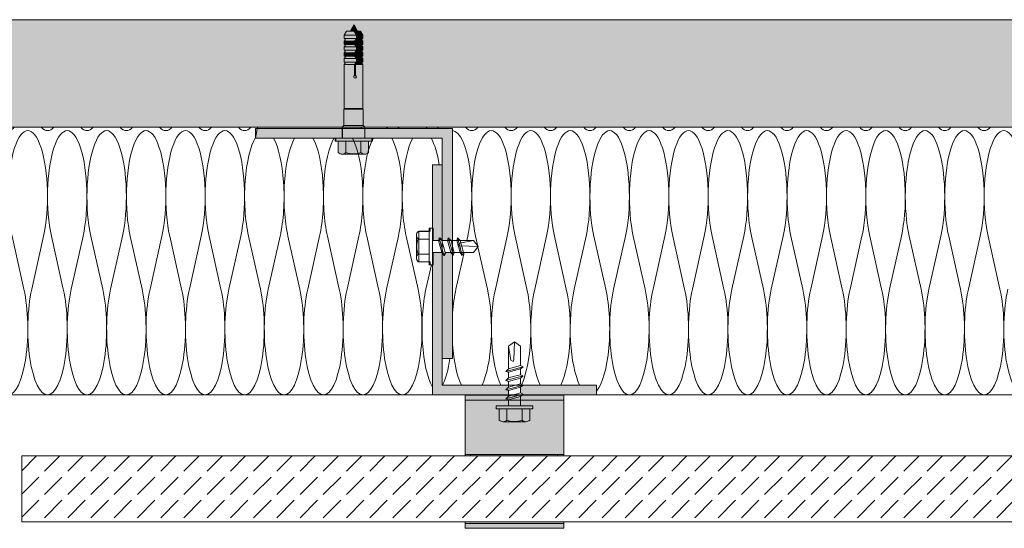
# Model space of a CAD drawing. Extents: x -106507 to -42801, y 48734 to 74234.
# Tile 25 of 69: x -70645 to -67647, y 68486 to 70034. Entities that reach past the tile are written whole.
import ezdxf

# ---------------------------------------------------------------- set-up
doc = ezdxf.new("R2010")
doc.units = 0
doc.header["$MEASUREMENT"] = 0
for name, color, linetype, lineweight, true_color in [('2D - Ogólne_Pen_No__2', 7, 'Continuous', 15, 0x7f7f7f), ('2D Drafting - General_Pen_No__102', 7, 'Continuous', 13, 0xcccccc), ('2D Drafting - General_Pen_No__141', 7, 'Continuous', 0, 0xe8e8e8), ('2D Drafting - General_Pen_No__2', 7, 'Continuous', 15, 0x7f7f7f), ('2D Drafting - General_Pen_No__61', 7, 'Continuous', 20, 0x6a6a6a), ('2D Drafting - General_Pen_No__81', 7, 'Continuous', 20, 0x6a6a6a)]:
    doc.layers.add(name, color=color, linetype=linetype, lineweight=lineweight, true_color=true_color)
doc.layers.add('2D Drafting - General_Pen_No__1', color=7, linetype='Continuous', lineweight=13)
doc.layers.add('2D Drafting - General_Pen_No__121', color=255, linetype='Continuous', lineweight=0)

# ---------------------------------------------------------------- blocks, each defined once
blk = doc.blocks.new('Fill_24')
at = {"layer": '2D Drafting - General_Pen_No__1', "linetype": 'Continuous'}
for p, q in [((-69115.2, 68891.5), (-69114.2, 68892.3)), ((-68988.5, 68891.5), (-69115.2, 68891.5)), ((-69114.2, 68892.3), (-68988.5, 68892.3)), ((-68988.5, 68892.3), (-68988.5, 68891.5))]:
    blk.add_line(p, q, dxfattribs=at)
blk = doc.blocks.new('*X54')
at = {"layer": '2D Drafting - General_Pen_No__61', "linetype": 'Continuous'}
for p, q in [((-71892.1, 69374.7), (-71893.3, 69369.3)), ((-71868.1, 69374.7), (-71832.1, 69213.9)), ((-71772.1, 69374.7), (-71808.1, 69213.9)), ((-71748.1, 69374.7), (-71712.1, 69213.9)), ((-71652.1, 69374.7), (-71688.1, 69213.9)), ((-71628.1, 69374.7), (-71592.1, 69213.9)), ((-71532.1, 69374.7), (-71568.1, 69213.9)), ((-71508.1, 69374.7), (-71472.1, 69213.9)), ((-71412.1, 69374.7), (-71448.1, 69213.9)), ((-71388.1, 69374.7), (-71352.1, 69213.9)), ((-71292.1, 69374.7), (-71328.1, 69213.9)), ((-71268.1, 69374.7), (-71232.1, 69213.9)), ((-71172.1, 69374.7), (-71208.1, 69213.9)), ((-71148.1, 69374.7), (-71112.1, 69213.9)), ((-71052.1, 69374.7), (-71088.1, 69213.9)), ((-71028.1, 69374.7), (-70992.1, 69213.9)), ((-70932.1, 69374.7), (-70968.1, 69213.9)), ((-70908.1, 69374.7), (-70872.1, 69213.9)), ((-70812.1, 69374.7), (-70848.1, 69213.9)), ((-70788.1, 69374.7), (-70752.1, 69213.9)), ((-70692.1, 69374.7), (-70728.1, 69213.9)), ((-70668.1, 69374.7), (-70632.1, 69213.9)), ((-70572.1, 69374.7), (-70608.1, 69213.9)), ((-70548.1, 69374.7), (-70512.1, 69213.9)), ((-70452.1, 69374.7), (-70488.1, 69213.9)), ((-70428.1, 69374.7), (-70392.1, 69213.9)), ((-70332.1, 69374.7), (-70368.1, 69213.9)), ((-70308.1, 69374.7), (-70272.1, 69213.9)), ((-70212.1, 69374.7), (-70248.1, 69213.9)), ((-70188.1, 69374.7), (-70152.1, 69213.9)), ((-70092.1, 69374.7), (-70128.1, 69213.9)), ((-70068.1, 69374.7), (-70032.1, 69213.9)), ((-69972.1, 69374.7), (-70008.1, 69213.9)), ((-69948.1, 69374.7), (-69912.1, 69213.9)), ((-69852.1, 69374.7), (-69888.1, 69213.9)), ((-69828.1, 69374.7), (-69792.1, 69213.9)), ((-69732.1, 69374.7), (-69768.1, 69213.9)), ((-69708.1, 69374.7), (-69672.1, 69213.9)), ((-69612.1, 69374.7), (-69648.1, 69213.9)), ((-69588.1, 69374.7), (-69552.1, 69213.9)), ((-69492.1, 69374.7), (-69528.1, 69213.9)), ((-69468.1, 69374.7), (-69432.1, 69213.9)), ((-71909.4, 69297.4), (-71928.1, 69213.9)), ((-69391.6, 69287.7), (-69408.1, 69213.9))]:
    blk.add_line(p, q, dxfattribs=at)
for centre, start_param, end_param in [((-71340.1, 69495.3), 4.068888, 8.497483), ((-71400.1, 69897.3), 3.090115, 3.141593), ((-71400.1, 69897.3), 3.141593, 3.462663), ((-71280.1, 69897.3), 2.820522, 3.141593), ((-71220.1, 69495.3), 4.068888, 8.497483), ((-71280.1, 69897.3), 3.141593, 3.462663), ((-71160.1, 69897.3), 2.820522, 3.141593), ((-71100.1, 69495.3), 4.068888, 8.497483), ((-71160.1, 69897.3), 3.141593, 3.462663), ((-71040.1, 69897.3), 2.820522, 3.141593), ((-70980.1, 69495.3), 4.068888, 8.497483), ((-71040.1, 69897.3), 3.141593, 3.462663), ((-70920.1, 69897.3), 2.820522, 3.141593), ((-70860.1, 69495.3), 4.068888, 8.497483), ((-70920.1, 69897.3), 3.141593, 3.462663), ((-70800.1, 69897.3), 2.820522, 3.141593), ((-70740.1, 69495.3), 4.068888, 8.497483), ((-70800.1, 69897.3), 3.141593, 3.462663), ((-70680.1, 69897.3), 2.820522, 3.141593), ((-70620.1, 69495.3), 4.068888, 8.497483), ((-70680.1, 69897.3), 3.141593, 3.462663), ((-70560.1, 69897.3), 2.820522, 3.141593), ((-70500.1, 69495.3), 4.068888, 8.497483), ((-70560.1, 69897.3), 3.141593, 3.462663), ((-70440.1, 69897.3), 2.820522, 3.141593), ((-70380.1, 69495.3), 4.068888, 8.497483), ((-70440.1, 69897.3), 3.141593, 3.462663), ((-70320.1, 69897.3), 2.820522, 3.141593), ((-70260.1, 69495.3), 4.068888, 8.497483), ((-70320.1, 69897.3), 3.141593, 3.462663), ((-70200.1, 69897.3), 2.820522, 3.141593), ((-70140.1, 69495.3), 4.068888, 8.497483), ((-70200.1, 69897.3), 3.141593, 3.462663), ((-70080.1, 69897.3), 2.820522, 3.141593), ((-70020.1, 69495.3), 4.068888, 8.497483), ((-70080.1, 69897.3), 3.141593, 3.462663), ((-69960.1, 69897.3), 2.820522, 3.141593), ((-69960.1, 69897.3), 3.141593, 3.462663), ((-71940.1, 69495.3), 0.485657, 0.554284), ((-71940.1, 69495.3), 4.068888, 5.797528), ((-71820.1, 69495.3), 0.485657, 2.214297), ((-71820.1, 69495.3), 4.068888, 5.797528), ((-71700.1, 69495.3), 0.485657, 2.214297), ((-71700.1, 69495.3), 4.068888, 5.797528), ((-71580.1, 69495.3), 0.485657, 2.214297), ((-71580.1, 69495.3), 4.068888, 5.797528), ((-71460.1, 69495.3), 0.485657, 2.214297), ((-71460.1, 69495.3), 4.068888, 5.797528), ((-69900.1, 69495.3), 0.455257, 2.214297), ((-69900.1, 69495.3), 4.068888, 5.797528), ((-69780.1, 69495.3), 0.485657, 2.214297), ((-69780.1, 69495.3), 4.068888, 5.797528), ((-69660.1, 69495.3), 0.485657, 2.214297), ((-69660.1, 69495.3), 4.068888, 5.797528), ((-69540.1, 69495.3), 0.485657, 2.214297), ((-69540.1, 69495.3), 4.068888, 5.797528), ((-69420.1, 69495.3), 0.485657, 2.214297), ((-69420.1, 69495.3), 5.215995, 5.797528), ((-71880.1, 69093.3), 0.927295, 3.141593), ((-71880.1, 69093.3), 3.141593, 5.35589), ((-71760.1, 69093.3), 0.927295, 3.141593), ((-71760.1, 69093.3), 3.141593, 5.35589), ((-71640.1, 69093.3), 0.927295, 3.141593), ((-71640.1, 69093.3), 3.141593, 5.35589), ((-71520.1, 69093.3), 0.927295, 3.141593), ((-71520.1, 69093.3), 3.141593, 5.35589), ((-71400.1, 69093.3), 0.927295, 3.141593), ((-71400.1, 69093.3), 3.141593, 5.35589), ((-71280.1, 69093.3), 0.927295, 3.141593), ((-71280.1, 69093.3), 3.141593, 5.35589), ((-71160.1, 69093.3), 0.927295, 3.141593), ((-71160.1, 69093.3), 3.141593, 5.35589), ((-71040.1, 69093.3), 0.927295, 3.141593), ((-71040.1, 69093.3), 3.141593, 5.35589), ((-70920.1, 69093.3), 0.927295, 3.141593), ((-70920.1, 69093.3), 3.141593, 5.35589), ((-70800.1, 69093.3), 0.927295, 3.141593), ((-70800.1, 69093.3), 3.141593, 5.35589), ((-70680.1, 69093.3), 0.927295, 3.141593), ((-70680.1, 69093.3), 3.141593, 5.35589), ((-70560.1, 69093.3), 0.927295, 3.141593), ((-70560.1, 69093.3), 3.141593, 5.35589), ((-70440.1, 69093.3), 0.927295, 3.141593), ((-70440.1, 69093.3), 3.141593, 5.35589), ((-70320.1, 69093.3), 0.927295, 3.141593), ((-70320.1, 69093.3), 3.141593, 5.35589), ((-70200.1, 69093.3), 0.927295, 3.141593), ((-70200.1, 69093.3), 3.141593, 5.35589), ((-70080.1, 69093.3), 0.927295, 3.141593), ((-70080.1, 69093.3), 3.141593, 5.35589), ((-69960.1, 69093.3), 0.927295, 3.141593), ((-69960.1, 69093.3), 3.141593, 5.35589), ((-69840.1, 69093.3), 0.927295, 3.141593), ((-69840.1, 69093.3), 3.141593, 5.35589), ((-69720.1, 69093.3), 0.927295, 3.141593), ((-69720.1, 69093.3), 3.141593, 5.35589), ((-69600.1, 69093.3), 0.927295, 3.141593), ((-69600.1, 69093.3), 3.141593, 5.35589), ((-69480.1, 69093.3), 0.927295, 3.141593), ((-69480.1, 69093.3), 3.141593, 5.35589), ((-69360.1, 69093.3), 0.927295, 2.648145), ((-72000.1, 69093.3), 4.482385, 4.942393)]:
    blk.add_ellipse(centre, major_axis=(0, 201), ratio=0.298507, start_param=start_param, end_param=end_param, dxfattribs=at)
blk = doc.blocks.new('Fill_27')
at = {"layer": '2D Drafting - General_Pen_No__2', "linetype": 'Continuous'}
for p, q in [((-70669.1, 69706.6), (-71409.6, 69706.6)), ((-71409.6, 69706.6), (-71409, 69703.1)), ((-71409, 69703.1), (-71403.2, 69703.1)), ((-71403.2, 69703.1), (-71403.2, 69673.1)), ((-69920.6, 69706.6), (-70670.1, 69706.6)), ((-70670.1, 69706.6), (-70669.1, 69706.6)), ((-69927, 69673.1), (-69920.6, 69706.6)), ((-71971.7, 69673.1), (-71971.7, 69592.3)), ((-71839.8, 69673.1), (-71971.7, 69673.1)), ((-71720.8, 69673.1), (-71839.8, 69673.1)), ((-71685.6, 69673.1), (-71720.8, 69673.1)), ((-71575.3, 69673.1), (-71685.6, 69673.1)), ((-71403.2, 69673.1), (-71575.3, 69673.1)), ((-69732.3, 69673.1), (-69927, 69673.1)), ((-69683, 69673.1), (-69732.3, 69673.1)), ((-69571.1, 69673.1), (-69683, 69673.1)), ((-69505.1, 69673.1), (-69571.1, 69673.1)), ((-69358.5, 69673.1), (-69505.1, 69673.1)), ((-69358.5, 69592.3), (-69358.5, 69673.1)), ((-71971.7, 69592.3), (-71941.7, 69592.3)), ((-71941.7, 69592.3), (-71941.7, 69399.6)), ((-69388.5, 69399.6), (-69388.5, 69592.3)), ((-69388.5, 69592.3), (-69358.5, 69592.3)), ((-71941.7, 69399.6), (-71932.4, 69399.6)), ((-71932.4, 69399.6), (-71932.4, 69389.9)), ((-69395.7, 69389.9), (-69395.7, 69399.6)), ((-69395.7, 69399.6), (-69388.5, 69399.6)), ((-71932.4, 69389.9), (-71898.2, 69389.9)), ((-71893.3, 69378.2), (-71893.3, 69309.1)), ((-69429.9, 69297.4), (-69429.9, 69389.9)), ((-69429.9, 69389.9), (-69395.7, 69389.9)), ((-71932.4, 69287.7), (-71941.7, 69287.7)), ((-71941.7, 69287.7), (-71941.7, 68892.3)), ((-71898.2, 69297.4), (-71932.4, 69297.4)), ((-71932.4, 69297.4), (-71932.4, 69287.7)), ((-69395.7, 69297.4), (-69429.9, 69297.4)), ((-69395.7, 69287.7), (-69395.7, 69297.4)), ((-69388.5, 69287.7), (-69395.7, 69287.7)), ((-69388.5, 68892.3), (-69388.5, 69287.7)), ((-71941.7, 68892.3), (-70670.1, 68892.3)), ((-70670.1, 68892.3), (-69388.5, 68892.3))]:
    blk.add_line(p, q, dxfattribs=at)
for centre, start, end in [((-71909.6, 69378.2), 0, 45.522), ((-71909.6, 69309.1), 314.478, 0)]:
    blk.add_arc(centre, 16.3, start, end, dxfattribs=at)
at = {"layer": '2D Drafting - General_Pen_No__61', "linetype": 'Continuous'}
blk.add_blockref('*X54', (0, 0), dxfattribs=at)
blk = doc.blocks.new('*X72')
at = {"layer": '2D Drafting - General_Pen_No__61', "linetype": 'Continuous'}
for p, q in [((-69280.8, 69374.7), (-69283.6, 69362.3)), ((-69256.8, 69374.7), (-69250.1, 69344.7)), ((-69160.8, 69374.7), (-69196.8, 69213.9)), ((-69136.8, 69374.7), (-69100.8, 69213.9)), ((-69040.8, 69374.7), (-69076.8, 69213.9)), ((-69016.8, 69374.7), (-68980.8, 69213.9)), ((-68920.8, 69374.7), (-68956.8, 69213.9)), ((-68896.8, 69374.7), (-68860.8, 69213.9)), ((-68800.8, 69374.7), (-68836.8, 69213.9)), ((-68776.8, 69374.7), (-68740.8, 69213.9)), ((-68680.8, 69374.7), (-68716.8, 69213.9)), ((-68656.8, 69374.7), (-68620.8, 69213.9)), ((-68560.8, 69374.7), (-68596.8, 69213.9)), ((-68536.8, 69374.7), (-68500.8, 69213.9)), ((-68440.8, 69374.7), (-68476.8, 69213.9)), ((-68416.8, 69374.7), (-68380.8, 69213.9)), ((-68320.8, 69374.7), (-68356.8, 69213.9)), ((-68296.8, 69374.7), (-68260.8, 69213.9)), ((-68200.8, 69374.7), (-68236.8, 69213.9)), ((-68176.8, 69374.7), (-68140.8, 69213.9)), ((-68080.8, 69374.7), (-68116.8, 69213.9)), ((-68056.8, 69374.7), (-68020.8, 69213.9)), ((-67960.8, 69374.7), (-67996.8, 69213.9)), ((-67936.8, 69374.7), (-67900.8, 69213.9)), ((-67840.8, 69374.7), (-67876.8, 69213.9)), ((-67816.8, 69374.7), (-67780.8, 69213.9)), ((-67720.8, 69374.7), (-67756.8, 69213.9)), ((-67696.8, 69374.7), (-67660.8, 69213.9)), ((-69249.7, 69343.1), (-69220.8, 69213.9)), ((-69291.9, 69325), (-69316.8, 69213.9))]:
    blk.add_line(p, q, dxfattribs=at)
for centre, start_param, end_param in [((-69508.8, 69897.3), 5.962113, 6.023138), ((-69508.8, 69897.3), 0.260047, 0.321072), ((-69388.8, 69897.3), 5.962113, 6.023138), ((-69388.8, 69897.3), 0.260047, 0.321072), ((-69328.8, 69495.3), 0.927295, 3.112603), ((-69268.8, 69897.3), 5.962113, 6.283185), ((-69208.8, 69495.3), 0.927295, 5.35589), ((-69268.8, 69897.3), 0, 0.321072), ((-69148.8, 69897.3), 5.962113, 6.283185), ((-69088.8, 69495.3), 0.927295, 5.35589), ((-69148.8, 69897.3), 0, 0.321072), ((-69028.8, 69897.3), 5.962113, 6.283185), ((-68968.8, 69495.3), 0.927295, 5.35589), ((-69028.8, 69897.3), 0, 0.321072), ((-68908.8, 69897.3), 5.962113, 6.283185), ((-68848.8, 69495.3), 0.927295, 5.35589), ((-68908.8, 69897.3), 0, 0.321072), ((-68788.8, 69897.3), 5.962113, 6.283185), ((-68728.8, 69495.3), 0.927295, 5.35589), ((-68788.8, 69897.3), 0, 0.321072), ((-68668.8, 69897.3), 5.962113, 6.283185), ((-68608.8, 69495.3), 0.927295, 5.35589), ((-68668.8, 69897.3), 0, 0.321072), ((-68548.8, 69897.3), 5.962113, 6.283185), ((-68488.8, 69495.3), 0.927295, 5.35589), ((-68548.8, 69897.3), 0, 0.321072), ((-68428.8, 69897.3), 5.962113, 6.283185), ((-68368.8, 69495.3), 0.927295, 5.35589), ((-68428.8, 69897.3), 0, 0.321072), ((-68308.8, 69897.3), 5.962113, 6.283185), ((-68248.8, 69495.3), 0.927295, 5.35589), ((-68308.8, 69897.3), 0, 0.321072), ((-68188.8, 69897.3), 5.962113, 6.283185), ((-68128.8, 69495.3), 0.927295, 5.35589), ((-68188.8, 69897.3), 0, 0.321072), ((-68068.8, 69897.3), 5.962113, 6.283185), ((-68008.8, 69495.3), 0.927295, 5.35589), ((-68068.8, 69897.3), 0, 0.321072), ((-67948.8, 69897.3), 5.962113, 6.283185), ((-67888.8, 69495.3), 0.927295, 5.35589), ((-67948.8, 69897.3), 0, 0.321072), ((-67828.8, 69897.3), 5.962113, 6.283185), ((-67768.8, 69495.3), 0.927295, 5.35589), ((-67828.8, 69897.3), 0, 0.321072), ((-67708.8, 69897.3), 5.962113, 6.283185), ((-67648.8, 69495.3), 0.927295, 5.35589), ((-67708.8, 69897.3), 0, 0.321072), ((-69268.8, 69093.3), 4.068888, 4.471031), ((-69268.8, 69093.3), 0.553392, 2.214297), ((-69148.8, 69093.3), 4.068888, 5.729793), ((-69148.8, 69093.3), 0.571829, 2.214297), ((-69028.8, 69093.3), 4.068888, 5.729793), ((-69028.8, 69093.3), 0.553392, 2.214297), ((-68908.8, 69093.3), 4.068888, 5.729793), ((-68908.8, 69093.3), 0.34394, 2.214297), ((-68788.8, 69093.3), 4.068888, 6.283185), ((-68788.8, 69093.3), 0, 2.214297), ((-68668.8, 69093.3), 4.068888, 6.283185), ((-68668.8, 69093.3), 0, 2.214297), ((-68548.8, 69093.3), 4.068888, 6.283185), ((-68548.8, 69093.3), 0, 2.214297), ((-68428.8, 69093.3), 4.068888, 6.283185), ((-68428.8, 69093.3), 0, 2.214297), ((-68308.8, 69093.3), 4.068888, 6.283185), ((-68308.8, 69093.3), 0, 2.214297), ((-68188.8, 69093.3), 4.068888, 6.283185), ((-68188.8, 69093.3), 0, 2.214297), ((-68068.8, 69093.3), 4.068888, 6.283185), ((-68068.8, 69093.3), 0, 2.214297), ((-67948.8, 69093.3), 4.068888, 6.283185), ((-67948.8, 69093.3), 0, 2.214297), ((-67828.8, 69093.3), 4.068888, 6.283185), ((-67828.8, 69093.3), 0, 2.214297), ((-67708.8, 69093.3), 4.068888, 6.283185), ((-67708.8, 69093.3), 0, 2.214297), ((-67588.8, 69093.3), 4.068888, 6.283185), ((-69268.8, 69093.3), 4.953747, 5.729793), ((-69388.8, 69093.3), 0.553392, 1.104937)]:
    blk.add_ellipse(centre, major_axis=(0, -201), ratio=0.298507, start_param=start_param, end_param=end_param, dxfattribs=at)
blk = doc.blocks.new('Fill_36')
at = {"layer": '2D Drafting - General_Pen_No__2', "linetype": 'Continuous'}
for p, q in [((-68798.3, 69706.6), (-69593.9, 69706.6)), ((-69593.9, 69706.6), (-69593.9, 69703.1)), ((-69593.9, 69703.1), (-69327, 69703.1)), ((-69327, 69703.1), (-69327, 69692.3)), ((-69327, 69692.3), (-69327, 69362.3)), ((-65998, 69706.6), (-68798.3, 69706.6)), ((-69327, 69362.3), (-69314.3, 69362.3)), ((-69314.3, 69362.3), (-69312.1, 69370.5)), ((-69312.1, 69370.5), (-69303.9, 69362.3)), ((-69303.9, 69362.3), (-69263.3, 69362.3)), ((-69263.3, 69362.3), (-69249.3, 69343.7)), ((-69249.3, 69343.7), (-69263.3, 69325)), ((-69325.6, 69316.8), (-69327, 69318.6)), ((-69327, 69318.6), (-69327, 69003)), ((-69321.8, 69325), (-69325.6, 69316.8)), ((-69304.3, 69325), (-69321.8, 69325)), ((-69297.7, 69316.8), (-69304.3, 69325)), ((-69293.9, 69325), (-69297.7, 69316.8)), ((-69263.3, 69325), (-69293.9, 69325)), ((-69157.2, 69040.2), (-69138.5, 69054.1)), ((-69157.2, 68971.6), (-69157.2, 69040.2)), ((-69138.5, 69054.1), (-69119.9, 69040.2)), ((-69119.9, 69040.2), (-69119.9, 68981.6)), ((-69357, 69003), (-69358.5, 69003)), ((-69358.5, 69003), (-69358.5, 68922.3)), ((-69327, 69003), (-69357, 69003)), ((-69165.4, 68963.4), (-69157.2, 68971.6)), ((-69119.9, 68981.6), (-69111.7, 68977.8)), ((-69111.7, 68977.8), (-69119.9, 68971.2)), ((-69119.9, 68971.2), (-69119.9, 68953.8)), ((-69157.2, 68961.2), (-69165.4, 68963.4)), ((-69165.4, 68935.6), (-69157.2, 68943.8)), ((-69157.2, 68943.8), (-69157.2, 68961.2)), ((-69119.9, 68953.8), (-69111.7, 68950)), ((-69111.7, 68950), (-69119.9, 68943.4)), ((-69119.9, 68943.4), (-69119.9, 68926)), ((-69358.5, 68922.3), (-69157.2, 68922.3)), ((-69157.2, 68933.4), (-69165.4, 68935.6)), ((-69157.2, 68922.3), (-69157.2, 68933.4)), ((-69119.9, 68926), (-69112, 68922.3)), ((-69112, 68922.3), (-68888.5, 68922.3)), ((-68888.5, 68922.3), (-68888.5, 68892.3)), ((-68888.5, 68892.3), (-68798.3, 68892.3)), ((-68798.3, 68892.3), (-66434.6, 68892.3))]:
    blk.add_line(p, q, dxfattribs=at)
at = {"layer": '2D Drafting - General_Pen_No__61', "linetype": 'Continuous'}
blk.add_blockref('*X72', (0, 0), dxfattribs=at)

msp = doc.modelspace()

# ---------------------------------------------------------------- hatches: boundary and pattern name
at = {"layer": '2D Drafting - General_Pen_No__102', "linetype": 'Continuous'}
for points in [[(-69288.54, 68876.49), (-68988.54, 68876.49), (-68988.54, 68891.49), (-69288.54, 68891.49)], [(-68988.54, 68711.49), (-68988.54, 68876.49), (-69288.54, 68876.49), (-69288.54, 68711.49)], [(-69288.54, 68711.49), (-69288.54, 68706.58), (-68988.54, 68706.58), (-68988.54, 68711.49)], [(-68988.54, 68501.49), (-68988.54, 68506.58), (-69288.54, 68506.58), (-69288.54, 68501.49)], [(-68988.54, 68486.49), (-68988.54, 68501.49), (-69288.54, 68501.49), (-69288.54, 68486.49)]]:
    msp.add_hatch(color=256, dxfattribs=at).paths.add_polyline_path(points, flags=0)
at = {"layer": '2D Drafting - General_Pen_No__121', "linetype": 'Continuous'}
for points in [[(-69649.81, 69998.93), (-69656.95, 69986.55), (-69619.47, 69986.55), (-69626.62, 69998.93)], [(-69627.03, 70017.66), (-69637.85, 69998.93), (-69616.22, 69998.93)], [(-69626.62, 69998.93), (-69619.47, 69986.55), (-69616.51, 69986.55), (-69623.66, 69998.93)], [(-69623.66, 69998.93), (-69616.51, 69986.55), (-69600.6, 69986.55), (-69607.75, 69998.93)], [(-69656.95, 69976.2), (-69619.47, 69976.2), (-69619.47, 69986.55), (-69656.95, 69986.55)], [(-69654, 69976.2), (-69654, 69972.5), (-69656.95, 69968.76), (-69625.22, 69968.76), (-69619.47, 69976.2)], [(-69656.95, 69968.76), (-69656.95, 69958.4), (-69625.22, 69958.4), (-69625.22, 69968.76)], [(-69622.26, 69968.76), (-69616.51, 69976.2), (-69619.47, 69976.2), (-69625.22, 69968.76)], [(-69622.26, 69958.4), (-69622.26, 69968.76), (-69625.22, 69968.76), (-69625.22, 69958.4)], [(-69603.56, 69976.2), (-69616.51, 69976.2), (-69622.26, 69968.76), (-69600.6, 69968.76), (-69603.56, 69972.5)], [(-69600.6, 69968.76), (-69622.26, 69968.76), (-69622.26, 69958.4), (-69600.6, 69958.4)], [(-69616.51, 69976.2), (-69616.51, 69986.55), (-69619.47, 69986.55), (-69619.47, 69976.2)], [(-69616.51, 69976.2), (-69600.6, 69976.2), (-69600.6, 69986.55), (-69616.51, 69986.55)], [(-69654, 69958.4), (-69654, 69954.7), (-69656.95, 69950.96), (-69619.47, 69950.96), (-69625.22, 69958.4)], [(-69656.95, 69950.96), (-69656.95, 69940.61), (-69619.47, 69940.61), (-69619.47, 69950.96)], [(-69654, 69940.61), (-69654, 69936.91), (-69656.95, 69933.16), (-69625.22, 69933.16), (-69619.47, 69940.61)], [(-69656.95, 69922.81), (-69625.22, 69922.81), (-69625.22, 69933.16), (-69656.95, 69933.16)], [(-69625.22, 69958.4), (-69619.47, 69950.96), (-69616.51, 69950.96), (-69622.26, 69958.4)], [(-69619.47, 69940.61), (-69625.22, 69933.16), (-69622.26, 69933.16), (-69616.51, 69940.61)], [(-69622.26, 69922.81), (-69622.26, 69933.16), (-69625.22, 69933.16), (-69625.22, 69922.81)], [(-69603.56, 69958.4), (-69622.26, 69958.4), (-69616.51, 69950.96), (-69600.6, 69950.96), (-69603.56, 69954.7)], [(-69622.26, 69933.16), (-69600.6, 69933.16), (-69603.56, 69936.91), (-69603.56, 69940.61), (-69616.51, 69940.61)], [(-69600.6, 69933.16), (-69622.26, 69933.16), (-69622.26, 69922.81), (-69600.6, 69922.81)], [(-69619.47, 69950.96), (-69619.47, 69940.61), (-69616.51, 69940.61), (-69616.51, 69950.96)], [(-69600.6, 69950.96), (-69616.51, 69950.96), (-69616.51, 69940.61), (-69600.6, 69940.61)], [(-69654, 69922.81), (-69654, 69919.11), (-69656.95, 69915.37), (-69619.47, 69915.37), (-69625.22, 69922.81)], [(-69656.95, 69905.01), (-69619.47, 69905.01), (-69619.47, 69915.37), (-69656.95, 69915.37)], [(-69654, 69905.01), (-69654, 69901.31), (-69656.95, 69897.57), (-69625.22, 69897.57), (-69619.47, 69905.01)], [(-69625.22, 69922.81), (-69619.47, 69915.37), (-69616.51, 69915.37), (-69622.26, 69922.81)], [(-69622.26, 69897.57), (-69616.51, 69905.01), (-69619.47, 69905.01), (-69625.22, 69897.57)], [(-69603.56, 69922.81), (-69622.26, 69922.81), (-69616.51, 69915.37), (-69600.6, 69915.37), (-69603.56, 69919.11)], [(-69603.56, 69905.01), (-69616.51, 69905.01), (-69622.26, 69897.57), (-69600.6, 69897.57), (-69603.56, 69901.31)], [(-69616.51, 69905.01), (-69616.51, 69915.37), (-69619.47, 69915.37), (-69619.47, 69905.01)], [(-69600.6, 69915.37), (-69616.51, 69915.37), (-69616.51, 69905.01), (-69600.6, 69905.01)], [(-69656.95, 69763.15), (-69600.6, 69763.15), (-69600.6, 69897.57), (-69622.26, 69897.57), (-69622.26, 69864.26, -5.4750432), (-69625.22, 69864.26), (-69625.22, 69897.57), (-69656.95, 69897.57)], [(-69625.22, 69897.57), (-69625.22, 69864.26, 5.4750432), (-69622.26, 69864.26), (-69622.26, 69897.57)], [(-69658.2, 69761.91), (-69599.36, 69761.91), (-69600.6, 69763.15), (-69656.95, 69763.15)], [(-69658.2, 69712.16), (-69599.36, 69712.16), (-69599.36, 69761.91), (-69658.2, 69761.91)], [(-69663.61, 69673.06), (-69626.94, 69673.06), (-69593.94, 69673.06), (-69593.94, 69703.06), (-69629.86, 69703.06), (-69663.61, 69703.06)], [(-69663.61, 69703.06), (-69663.61, 69673.06), (-69626.94, 69673.06), (-69593.94, 69673.06), (-69593.94, 69703.06), (-69630.81, 69703.06)], [(-69663.52, 69706.58), (-69593.94, 69706.58), (-69593.94, 69706.75), (-69599.36, 69712.16), (-69658.1, 69712.16), (-69663.52, 69706.75)], [(-69663.52, 69703.06), (-69630.81, 69703.06), (-69606.46, 69703.06), (-69602.09, 69706.58), (-69663.52, 69706.58)], [(-69626.94, 69673.06), (-69682.86, 69673.06), (-69682.86, 69663.74), (-69626.94, 69663.74), (-69571.02, 69663.74), (-69571.02, 69673.06)], [(-69674.99, 69663.74), (-69674.99, 69629.57, 0.4195601), (-69651.69, 69629.57), (-69651.69, 69663.74)], [(-69651.69, 69663.74), (-69651.69, 69629.57, 0.092424), (-69628.78, 69625.3, 0.092424), (-69605.87, 69629.57), (-69605.87, 69663.74), (-69628.78, 69663.74)], [(-69605.87, 69663.74), (-69605.87, 69629.57, 0.4195601), (-69582.57, 69629.57), (-69582.57, 69663.74)], [(-69628.78, 69625.3, -0.092424), (-69651.69, 69629.57, -0.201281), (-69663.34, 69624.68), (-69594.22, 69624.68, -0.201281), (-69605.87, 69629.57, -0.092424)]]:
    msp.add_hatch(color=256, dxfattribs=at).paths.add_polyline_path(points, flags=0)
at = {"layer": '2D Drafting - General_Pen_No__141', "linetype": 'Continuous'}
for points in [[(-69661.77, 69673.06), (-69927.03, 69673.06), (-69927.03, 69703.06), (-69797.03, 69703.06), (-69661.77, 69703.06)], [(-69358.54, 69673.06), (-69572.86, 69673.06), (-69593.94, 69673.06), (-69593.94, 69703.06), (-69327.03, 69703.06), (-69327.03, 69692.3), (-69327.03, 69362.29), (-69331.77, 69362.29), (-69339.97, 69370.49), (-69342.17, 69362.29), (-69358.54, 69362.29)], [(-69388.54, 69592.3), (-69358.54, 69592.3), (-69358.54, 69363.39), (-69365.65, 69370.49), (-69367.85, 69362.29), (-69386.38, 69362.29), (-69386.38, 69399.57), (-69388.54, 69399.57)], [(-69358.54, 68922.3), (-69157.18, 68922.3), (-69157.18, 68915.96), (-69165.38, 68907.76), (-69157.18, 68905.56), (-69157.18, 68892.3), (-69388.54, 68892.3), (-69388.54, 69287.73), (-69386.38, 69287.73), (-69386.38, 69325.01), (-69358.54, 69325.01)], [(-69327.03, 69321.3), (-69327.03, 69003.02), (-69358.54, 69003.02), (-69358.54, 69325.01), (-69357.86, 69325.01), (-69351.27, 69316.81), (-69347.46, 69325.01), (-69330.02, 69325.01)], [(-69112.04, 68922.3), (-68888.54, 68922.3), (-68888.54, 68892.3), (-69114.19, 68892.3), (-69111.7, 68894.3), (-69119.9, 68898.11), (-69119.9, 68915.55), (-69111.7, 68922.15)]]:
    msp.add_hatch(color=256, dxfattribs=at).paths.add_polyline_path(points, flags=0)
at = {"layer": '2D Drafting - General_Pen_No__81', "linetype": 'Continuous'}
h = msp.add_hatch(dxfattribs=at)
h.set_pattern_fill('Solid___Dashed', color=256, style=0, pattern_type=2)
h.set_pattern_definition([(45, (0, 0), (-70.71068, 70.71068), []), (45, (-35.36, 35.36), (-70.71068, 70.71068), [75, -25])])
h.paths.add_polyline_path([(-72521.93, 70033.7), (-72521.93, 69706.58), (-57907.45, 69706.58), (-57852.14, 69706.58), (-57814.86, 69706.58), (-57744.53, 69706.58), (-57632.51, 69706.58), (-57589.7, 69706.58), (-57316.82, 69706.58), (-55482.21, 69706.58), (-55482.21, 70033.7)], flags=0)
h = msp.add_hatch(dxfattribs=at)
h.set_pattern_fill('Beton', color=256, style=0, pattern_type=2)
h.set_pattern_definition([(45, (0, 0), (-70.71068, 70.71068), [75, -25]), (45, (7e-15, 70.71), (-70.71068, 70.71068), [75, -25])])
h.paths.add_polyline_path([(-70638.54, 68506.58), (-70638.54, 68706.58), (-64665.38, 68706.58), (-64665.38, 68506.58)], flags=0)
msp.add_hatch(color=256, dxfattribs=at).paths.add_polyline_path([(-69272.54, 68706.58), (-69272.54, 68711.49), (-69007.31, 68711.49), (-69007.31, 68706.58)], flags=0)
msp.add_hatch(color=256, dxfattribs=at).paths.add_polyline_path([(-69272.54, 68706.58), (-69272.54, 68711.49), (-69007.31, 68711.49), (-69007.31, 68706.58)], flags=0)

# ---------------------------------------------------------------- linework, layer by layer
at = {"layer": '2D - Ogólne_Pen_No__2', "linetype": 'Continuous'}
for p, q in [((-69649.81, 69998.93), (-69656.95, 69986.55)), ((-69607.75, 69998.93), (-69649.81, 69998.93)), ((-69637.85, 69998.93), (-69627.03, 70017.66)), ((-69616.22, 69998.93), (-69627.03, 70017.66)), ((-69626.62, 69998.93), (-69619.47, 69986.55)), ((-69623.66, 69998.93), (-69616.51, 69986.55)), ((-69607.75, 69998.93), (-69600.6, 69986.55)), ((-69600.6, 69986.55), (-69656.95, 69986.55)), ((-69656.95, 69986.55), (-69656.95, 69976.2)), ((-69600.6, 69976.2), (-69656.95, 69976.2)), ((-69654, 69972.5), (-69656.95, 69968.76)), ((-69600.6, 69968.76), (-69656.95, 69968.76)), ((-69656.95, 69968.76), (-69656.95, 69958.4)), ((-69654, 69976.2), (-69654, 69972.5)), ((-69619.47, 69976.2), (-69625.22, 69968.76)), ((-69625.22, 69968.76), (-69625.22, 69958.4)), ((-69616.51, 69976.2), (-69622.26, 69968.76)), ((-69622.26, 69968.76), (-69622.26, 69958.4)), ((-69619.47, 69986.55), (-69619.47, 69976.2)), ((-69616.51, 69986.55), (-69616.51, 69976.2)), ((-69603.56, 69976.2), (-69603.56, 69972.5)), ((-69603.56, 69972.5), (-69600.6, 69968.76)), ((-69600.6, 69986.55), (-69600.6, 69976.2)), ((-69600.6, 69968.76), (-69600.6, 69958.4)), ((-69600.6, 69958.4), (-69656.95, 69958.4)), ((-69656.95, 69958.4), (-69654, 69958.4)), ((-69654, 69954.7), (-69656.95, 69950.96)), ((-69600.6, 69950.96), (-69656.95, 69950.96)), ((-69656.95, 69950.96), (-69656.95, 69940.61)), ((-69600.6, 69940.61), (-69656.95, 69940.61)), ((-69656.95, 69940.61), (-69654, 69940.61)), ((-69654, 69936.91), (-69656.95, 69933.16)), ((-69600.6, 69933.16), (-69656.95, 69933.16)), ((-69656.95, 69933.16), (-69656.95, 69922.81)), ((-69654, 69958.4), (-69654, 69954.7)), ((-69654, 69940.61), (-69654, 69936.91)), ((-69625.22, 69958.4), (-69619.47, 69950.96)), ((-69619.47, 69940.61), (-69625.22, 69933.16)), ((-69625.22, 69933.16), (-69625.22, 69922.81)), ((-69622.26, 69958.4), (-69616.51, 69950.96)), ((-69616.51, 69940.61), (-69622.26, 69933.16)), ((-69622.26, 69933.16), (-69622.26, 69922.81)), ((-69619.47, 69950.96), (-69619.47, 69940.61)), ((-69616.51, 69950.96), (-69616.51, 69940.61)), ((-69600.6, 69958.4), (-69603.56, 69958.4)), ((-69603.56, 69958.4), (-69603.56, 69954.7)), ((-69603.56, 69954.7), (-69600.6, 69950.96)), ((-69600.6, 69940.61), (-69603.56, 69940.61)), ((-69603.56, 69940.61), (-69603.56, 69936.91)), ((-69603.56, 69936.91), (-69600.6, 69933.16)), ((-69600.6, 69950.96), (-69600.6, 69940.61)), ((-69600.6, 69933.16), (-69600.6, 69922.81)), ((-69600.6, 69922.81), (-69656.95, 69922.81)), ((-69656.95, 69922.81), (-69654, 69922.81)), ((-69654, 69919.11), (-69656.95, 69915.37)), ((-69600.6, 69915.37), (-69656.95, 69915.37)), ((-69656.95, 69915.37), (-69656.95, 69905.01)), ((-69600.6, 69905.01), (-69656.95, 69905.01)), ((-69656.95, 69905.01), (-69654, 69905.01)), ((-69654, 69901.31), (-69656.95, 69897.57)), ((-69654, 69922.81), (-69654, 69919.11)), ((-69654, 69905.01), (-69654, 69901.31)), ((-69625.22, 69922.81), (-69619.47, 69915.37)), ((-69619.47, 69905.01), (-69625.22, 69897.57)), ((-69622.26, 69922.81), (-69616.51, 69915.37)), ((-69616.51, 69905.01), (-69622.26, 69897.57)), ((-69619.47, 69915.37), (-69619.47, 69905.01)), ((-69616.51, 69915.37), (-69616.51, 69905.01)), ((-69600.6, 69922.81), (-69603.56, 69922.81)), ((-69603.56, 69922.81), (-69603.56, 69919.11)), ((-69603.56, 69919.11), (-69600.6, 69915.37)), ((-69600.6, 69905.01), (-69603.56, 69905.01)), ((-69603.56, 69905.01), (-69603.56, 69901.31)), ((-69603.56, 69901.31), (-69600.6, 69897.57)), ((-69600.6, 69915.37), (-69600.6, 69905.01)), ((-69600.6, 69897.57), (-69656.95, 69897.57)), ((-69656.95, 69897.57), (-69656.95, 69763.15)), ((-69625.22, 69897.57), (-69625.22, 69864.26)), ((-69622.26, 69897.57), (-69622.26, 69864.26)), ((-69600.6, 69897.57), (-69600.6, 69763.15)), ((-69656.95, 69763.15), (-69658.2, 69761.91)), ((-69599.36, 69761.91), (-69658.2, 69761.91)), ((-69658.2, 69761.91), (-69658.2, 69712.16)), ((-69656.95, 69763.15), (-69600.6, 69763.15)), ((-69600.6, 69763.15), (-69599.36, 69761.91)), ((-69599.36, 69761.91), (-69599.36, 69712.16)), ((-69658.2, 69712.16), (-69663.61, 69706.75)), ((-69663.61, 69706.75), (-69663.61, 69703.06)), ((-69663.61, 69703.06), (-69629.86, 69703.06)), ((-69599.36, 69712.16), (-69658.2, 69712.16)), ((-69593.94, 69703.06), (-69630.81, 69703.06)), ((-69599.36, 69712.16), (-69593.94, 69706.75)), ((-69593.94, 69706.75), (-69593.94, 69703.06))]:
    msp.add_line(p, q, dxfattribs=at)
msp.add_arc((-69623.74, 69860.35), 4.18, 110.70161, 69.29839, dxfattribs=at)
at = {"layer": '2D Drafting - General_Pen_No__2', "linetype": 'Continuous'}
for p, q in [((-58636.96, 70033.7), (-72521.93, 70033.7)), ((-58636.96, 70033.7), (-70638.54, 70033.7)), ((-72521.93, 69706.58), (-55482.21, 69706.58)), ((-69927.03, 69673.06), (-69927.03, 69703.06)), ((-69327.03, 69703.06), (-69927.03, 69703.06)), ((-69797.03, 69703.06), (-69327.03, 69703.06)), ((-69663.61, 69673.06), (-69663.61, 69703.06)), ((-69593.94, 69673.06), (-69593.94, 69703.06)), ((-69327.03, 69703.06), (-69327.03, 69692.3)), ((-69327.03, 69003.02), (-69327.03, 69692.3)), ((-69927.03, 69673.06), (-69358.54, 69673.06)), ((-69684.7, 69673.06), (-69628.78, 69673.06)), ((-69684.7, 69663.74), (-69684.7, 69673.06)), ((-69628.78, 69663.74), (-69684.7, 69663.74)), ((-69674.99, 69629.57), (-69674.99, 69663.74)), ((-69651.69, 69629.57), (-69651.69, 69663.74)), ((-69572.86, 69673.06), (-69628.78, 69673.06)), ((-69628.78, 69663.74), (-69572.86, 69663.74)), ((-69605.87, 69629.57), (-69605.87, 69663.74)), ((-69582.57, 69629.57), (-69582.57, 69663.74)), ((-69572.86, 69663.74), (-69572.86, 69673.06)), ((-69358.54, 69003.02), (-69358.54, 69673.06)), ((-69594.22, 69624.68), (-69663.34, 69624.68)), ((-69388.54, 68892.3), (-69388.54, 69592.3)), ((-69388.54, 69592.3), (-69358.54, 69592.3)), ((-69358.54, 68922.3), (-69358.54, 69592.3)), ((-69397.86, 69399.57), (-69388.54, 69399.57)), ((-69397.86, 69343.65), (-69397.86, 69399.57)), ((-69388.54, 69399.57), (-69388.54, 69343.65)), ((-69436.92, 69378.21), (-69436.92, 69309.09)), ((-69432.03, 69389.86), (-69397.86, 69389.86)), ((-69432.03, 69366.56), (-69397.86, 69366.56)), ((-69388.54, 69362.29), (-69370.01, 69362.29)), ((-69370.01, 69362.29), (-69367.81, 69370.49)), ((-69370.01, 69362.29), (-69365.01, 69343.65)), ((-69367.81, 69370.49), (-69360.62, 69343.65)), ((-69367.81, 69370.49), (-69359.61, 69362.29)), ((-69359.61, 69362.29), (-69342.17, 69362.29)), ((-69359.61, 69362.29), (-69354.62, 69343.65)), ((-69342.17, 69362.29), (-69339.97, 69370.49)), ((-69342.17, 69362.29), (-69339.97, 69370.49)), ((-69303.93, 69362.29), (-69342.17, 69362.29)), ((-69342.17, 69362.29), (-69337.17, 69343.65)), ((-69342.17, 69362.29), (-69337.17, 69343.65)), ((-69339.97, 69370.49), (-69332.78, 69343.65)), ((-69339.97, 69370.49), (-69331.77, 69362.29)), ((-69339.97, 69370.49), (-69332.78, 69343.65)), ((-69339.97, 69370.49), (-69331.77, 69362.29)), ((-69331.77, 69362.29), (-69263.26, 69362.29)), ((-69331.77, 69362.29), (-69314.33, 69362.29)), ((-69331.77, 69362.29), (-69326.78, 69343.65)), ((-69331.77, 69362.29), (-69326.78, 69343.65)), ((-69314.33, 69362.29), (-69312.13, 69370.49)), ((-69314.33, 69362.29), (-69309.33, 69343.65)), ((-69312.13, 69370.49), (-69304.94, 69343.65)), ((-69312.13, 69370.49), (-69303.93, 69362.29)), ((-69263.26, 69362.29), (-69305.31, 69354.29)), ((-69303.93, 69362.29), (-69298.93, 69343.65)), ((-69263.26, 69362.29), (-69249.28, 69343.65)), ((-69397.86, 69343.65), (-69397.86, 69287.73)), ((-69388.54, 69287.73), (-69388.54, 69343.65)), ((-69360.02, 69325.01), (-69365.01, 69343.65)), ((-69353.43, 69316.81), (-69360.62, 69343.65)), ((-69349.62, 69325.01), (-69354.62, 69343.65)), ((-69332.18, 69325.01), (-69337.17, 69343.65)), ((-69332.18, 69325.01), (-69337.17, 69343.65)), ((-69325.59, 69316.81), (-69332.78, 69343.65)), ((-69325.59, 69316.81), (-69332.78, 69343.65)), ((-69321.78, 69325.01), (-69326.78, 69343.65)), ((-69321.78, 69325.01), (-69326.78, 69343.65)), ((-69304.34, 69325.01), (-69309.33, 69343.65)), ((-69305.31, 69354.29), (-69309.09, 69348.08)), ((-69309.09, 69348.08), (-69304.23, 69345.39)), ((-69297.75, 69316.81), (-69304.94, 69343.65)), ((-69304.23, 69345.39), (-69249.28, 69343.65)), ((-69293.94, 69325.01), (-69298.93, 69343.65)), ((-69263.26, 69325.01), (-69249.28, 69343.65)), ((-69432.03, 69320.74), (-69397.86, 69320.74)), ((-69388.54, 69325.01), (-69360.02, 69325.01)), ((-69353.43, 69316.81), (-69360.02, 69325.01)), ((-69349.62, 69325.01), (-69353.43, 69316.81)), ((-69349.62, 69325.01), (-69332.18, 69325.01)), ((-69325.59, 69316.81), (-69332.18, 69325.01)), ((-69325.59, 69316.81), (-69332.18, 69325.01)), ((-69293.94, 69325.01), (-69332.18, 69325.01)), ((-69321.78, 69325.01), (-69325.59, 69316.81)), ((-69321.78, 69325.01), (-69325.59, 69316.81)), ((-69321.78, 69325.01), (-69263.26, 69325.01)), ((-69321.78, 69325.01), (-69304.34, 69325.01)), ((-69297.75, 69316.81), (-69304.34, 69325.01)), ((-69293.94, 69325.01), (-69297.75, 69316.81)), ((-69432.03, 69297.44), (-69397.86, 69297.44)), ((-69397.86, 69287.73), (-69388.54, 69287.73)), ((-69157.18, 69040.15), (-69138.54, 69054.13)), ((-69157.18, 68971.64), (-69157.18, 69040.15)), ((-69157.18, 69040.15), (-69149.17, 68998.1)), ((-69140.27, 68999.18), (-69138.54, 69054.13)), ((-69119.9, 69040.15), (-69138.54, 69054.13)), ((-69119.9, 68981.63), (-69119.9, 69040.15)), ((-69358.54, 69003.02), (-69327.03, 69003.02)), ((-69327.03, 69003.02), (-69357.03, 69003.02)), ((-69165.38, 68963.44), (-69157.18, 68971.64)), ((-69165.38, 68963.44), (-69138.54, 68970.64)), ((-69157.18, 68971.64), (-69138.54, 68976.64)), ((-69149.17, 68998.1), (-69142.97, 68994.33)), ((-69142.97, 68994.33), (-69140.27, 68999.18)), ((-69119.9, 68981.63), (-69138.54, 68976.64)), ((-69111.7, 68977.83), (-69138.54, 68970.64)), ((-69119.9, 68971.24), (-69138.54, 68966.24)), ((-69119.9, 68981.63), (-69111.7, 68977.83)), ((-69111.7, 68977.83), (-69119.9, 68971.24)), ((-69119.9, 68953.79), (-69119.9, 68971.24)), ((-69157.18, 68961.25), (-69165.38, 68963.44)), ((-69165.38, 68935.6), (-69157.18, 68943.8)), ((-69165.38, 68935.6), (-69138.54, 68942.79)), ((-69157.18, 68961.25), (-69138.54, 68966.24)), ((-69157.18, 68943.8), (-69157.18, 68961.25)), ((-69157.18, 68943.8), (-69138.54, 68948.8)), ((-69119.9, 68953.79), (-69138.54, 68948.8)), ((-69111.7, 68949.99), (-69138.54, 68942.79)), ((-69119.9, 68943.39), (-69138.54, 68938.4)), ((-69119.9, 68953.79), (-69111.7, 68949.99)), ((-69111.7, 68949.99), (-69119.9, 68943.39)), ((-69119.9, 68925.95), (-69119.9, 68943.39)), ((-68888.54, 68922.3), (-69358.54, 68922.3)), ((-69157.18, 68933.41), (-69165.38, 68935.6)), ((-69165.38, 68907.76), (-69157.18, 68915.96)), ((-69165.38, 68907.76), (-69138.54, 68914.95)), ((-69157.18, 68933.41), (-69138.54, 68938.4)), ((-69157.18, 68915.96), (-69157.18, 68933.41)), ((-69157.18, 68915.96), (-69138.54, 68920.96)), ((-69157.18, 68905.56), (-69138.54, 68910.56)), ((-69119.9, 68925.95), (-69138.54, 68920.96)), ((-69111.7, 68922.15), (-69138.54, 68914.95)), ((-69119.9, 68915.55), (-69138.54, 68910.56)), ((-69119.9, 68925.95), (-69111.7, 68922.15)), ((-69111.7, 68922.15), (-69119.9, 68915.55)), ((-69119.9, 68898.11), (-69119.9, 68915.55)), ((-68888.54, 68922.3), (-68888.54, 68892.3)), ((-68888.54, 68892.3), (-69388.54, 68892.3)), ((-69288.54, 68891.49), (-69288.54, 68711.49)), ((-69288.54, 68891.49), (-69288.54, 68876.49)), ((-68988.54, 68891.49), (-69288.54, 68891.49)), ((-69157.18, 68905.56), (-69165.38, 68907.76)), ((-69165.38, 68879.92), (-69157.18, 68888.12)), ((-69165.38, 68879.92), (-69138.54, 68887.11)), ((-69157.18, 68888.12), (-69157.18, 68905.56)), ((-69157.18, 68888.12), (-69138.54, 68893.12)), ((-69157.18, 68877.72), (-69138.54, 68882.72)), ((-69119.9, 68898.11), (-69138.54, 68893.12)), ((-69111.7, 68894.3), (-69138.54, 68887.11)), ((-69119.9, 68887.71), (-69138.54, 68882.72)), ((-69119.9, 68898.11), (-69111.7, 68894.3)), ((-69111.7, 68894.3), (-69119.9, 68887.71)), ((-69119.9, 68859.19), (-69119.9, 68887.71)), ((-68988.54, 68891.49), (-68988.54, 68711.49)), ((-68988.54, 68876.49), (-68988.54, 68891.49)), ((-68988.54, 68876.49), (-69288.54, 68876.49)), ((-69194.46, 68859.19), (-69138.54, 68859.19)), ((-69194.46, 68849.87), (-69194.46, 68859.19)), ((-69157.18, 68877.72), (-69165.38, 68879.92)), ((-69157.18, 68859.19), (-69157.18, 68877.72)), ((-69082.62, 68859.19), (-69138.54, 68859.19)), ((-69082.62, 68849.87), (-69082.62, 68859.19)), ((-69138.54, 68849.87), (-69194.46, 68849.87)), ((-69184.75, 68815.7), (-69184.75, 68849.87)), ((-69161.45, 68815.7), (-69161.45, 68849.87)), ((-69138.54, 68849.87), (-69082.62, 68849.87)), ((-69115.63, 68815.7), (-69115.63, 68849.87)), ((-69092.33, 68815.7), (-69092.33, 68849.87)), ((-69173.1, 68810.81), (-69103.98, 68810.81)), ((-70638.54, 68506.58), (-70638.54, 68706.58)), ((-69288.54, 68706.58), (-69288.54, 68711.49)), ((-69288.54, 68711.49), (-68988.54, 68711.49)), ((-68988.54, 68706.58), (-68988.54, 68711.49)), ((-69288.54, 68486.49), (-69288.54, 68506.58)), ((-69288.54, 68501.49), (-68988.54, 68501.49)), ((-68988.54, 68486.49), (-68988.54, 68506.58)), ((-69288.54, 68486.49), (-68988.54, 68486.49))]:
    msp.add_line(p, q, dxfattribs=at)
at = {"layer": '2D Drafting - General_Pen_No__2', "linetype": 'Continuous', "flags": 128}
for points in [[(-72521.93, 70033.7), (-72521.93, 69706.58), (-57907.45, 69706.58), (-57852.14, 69706.58), (-57814.86, 69706.58), (-57744.53, 69706.58), (-57632.51, 69706.58), (-57589.7, 69706.58), (-57316.82, 69706.58), (-55482.21, 69706.58), (-55482.21, 70033.7)], [(-69649.81, 69998.93), (-69656.95, 69986.55), (-69619.47, 69986.55), (-69626.62, 69998.93)], [(-69627.03, 70017.66), (-69637.85, 69998.93), (-69616.22, 69998.93)], [(-69626.62, 69998.93), (-69619.47, 69986.55), (-69616.51, 69986.55), (-69623.66, 69998.93)], [(-69623.66, 69998.93), (-69616.51, 69986.55), (-69600.6, 69986.55), (-69607.75, 69998.93)], [(-69656.95, 69976.2), (-69619.47, 69976.2), (-69619.47, 69986.55), (-69656.95, 69986.55)], [(-69654, 69976.2), (-69654, 69972.5), (-69656.95, 69968.76), (-69625.22, 69968.76), (-69619.47, 69976.2)], [(-69656.95, 69968.76), (-69656.95, 69958.4), (-69625.22, 69958.4), (-69625.22, 69968.76)], [(-69622.26, 69968.76), (-69616.51, 69976.2), (-69619.47, 69976.2), (-69625.22, 69968.76)], [(-69622.26, 69958.4), (-69622.26, 69968.76), (-69625.22, 69968.76), (-69625.22, 69958.4)], [(-69603.56, 69976.2), (-69616.51, 69976.2), (-69622.26, 69968.76), (-69600.6, 69968.76), (-69603.56, 69972.5)], [(-69600.6, 69968.76), (-69622.26, 69968.76), (-69622.26, 69958.4), (-69600.6, 69958.4)], [(-69616.51, 69976.2), (-69616.51, 69986.55), (-69619.47, 69986.55), (-69619.47, 69976.2)], [(-69616.51, 69976.2), (-69600.6, 69976.2), (-69600.6, 69986.55), (-69616.51, 69986.55)], [(-69654, 69958.4), (-69654, 69954.7), (-69656.95, 69950.96), (-69619.47, 69950.96), (-69625.22, 69958.4)], [(-69656.95, 69950.96), (-69656.95, 69940.61), (-69619.47, 69940.61), (-69619.47, 69950.96)], [(-69654, 69940.61), (-69654, 69936.91), (-69656.95, 69933.16), (-69625.22, 69933.16), (-69619.47, 69940.61)], [(-69656.95, 69922.81), (-69625.22, 69922.81), (-69625.22, 69933.16), (-69656.95, 69933.16)], [(-69625.22, 69958.4), (-69619.47, 69950.96), (-69616.51, 69950.96), (-69622.26, 69958.4)], [(-69619.47, 69940.61), (-69625.22, 69933.16), (-69622.26, 69933.16), (-69616.51, 69940.61)], [(-69622.26, 69922.81), (-69622.26, 69933.16), (-69625.22, 69933.16), (-69625.22, 69922.81)], [(-69603.56, 69958.4), (-69622.26, 69958.4), (-69616.51, 69950.96), (-69600.6, 69950.96), (-69603.56, 69954.7)], [(-69622.26, 69933.16), (-69600.6, 69933.16), (-69603.56, 69936.91), (-69603.56, 69940.61), (-69616.51, 69940.61)], [(-69600.6, 69933.16), (-69622.26, 69933.16), (-69622.26, 69922.81), (-69600.6, 69922.81)], [(-69619.47, 69950.96), (-69619.47, 69940.61), (-69616.51, 69940.61), (-69616.51, 69950.96)], [(-69600.6, 69950.96), (-69616.51, 69950.96), (-69616.51, 69940.61), (-69600.6, 69940.61)], [(-69654, 69922.81), (-69654, 69919.11), (-69656.95, 69915.37), (-69619.47, 69915.37), (-69625.22, 69922.81)], [(-69656.95, 69905.01), (-69619.47, 69905.01), (-69619.47, 69915.37), (-69656.95, 69915.37)], [(-69654, 69905.01), (-69654, 69901.31), (-69656.95, 69897.57), (-69625.22, 69897.57), (-69619.47, 69905.01)], [(-69625.22, 69922.81), (-69619.47, 69915.37), (-69616.51, 69915.37), (-69622.26, 69922.81)], [(-69622.26, 69897.57), (-69616.51, 69905.01), (-69619.47, 69905.01), (-69625.22, 69897.57)], [(-69603.56, 69922.81), (-69622.26, 69922.81), (-69616.51, 69915.37), (-69600.6, 69915.37), (-69603.56, 69919.11)], [(-69603.56, 69905.01), (-69616.51, 69905.01), (-69622.26, 69897.57), (-69600.6, 69897.57), (-69603.56, 69901.31)], [(-69616.51, 69905.01), (-69616.51, 69915.37), (-69619.47, 69915.37), (-69619.47, 69905.01)], [(-69600.6, 69915.37), (-69616.51, 69915.37), (-69616.51, 69905.01), (-69600.6, 69905.01)], [(-69658.2, 69761.91), (-69599.36, 69761.91), (-69600.6, 69763.15), (-69656.95, 69763.15)], [(-69658.2, 69712.16), (-69599.36, 69712.16), (-69599.36, 69761.91), (-69658.2, 69761.91)], [(-69661.77, 69673.06), (-69927.03, 69673.06), (-69927.03, 69703.06), (-69797.03, 69703.06), (-69661.77, 69703.06)], [(-69663.61, 69673.06), (-69626.94, 69673.06), (-69593.94, 69673.06), (-69593.94, 69703.06), (-69629.86, 69703.06), (-69663.61, 69703.06)], [(-69663.61, 69703.06), (-69663.61, 69673.06), (-69626.94, 69673.06), (-69593.94, 69673.06), (-69593.94, 69703.06), (-69630.81, 69703.06)], [(-69663.52, 69706.58), (-69593.94, 69706.58), (-69593.94, 69706.75), (-69599.36, 69712.16), (-69658.1, 69712.16), (-69663.52, 69706.75)], [(-69663.52, 69703.06), (-69630.81, 69703.06), (-69606.46, 69703.06), (-69602.09, 69706.58), (-69663.52, 69706.58)], [(-69358.54, 69673.06), (-69572.86, 69673.06), (-69593.94, 69673.06), (-69593.94, 69703.06), (-69327.03, 69703.06), (-69327.03, 69692.3), (-69327.03, 69362.29), (-69331.77, 69362.29), (-69339.97, 69370.49), (-69342.17, 69362.29), (-69358.54, 69362.29)], [(-69626.94, 69673.06), (-69682.86, 69673.06), (-69682.86, 69663.74), (-69626.94, 69663.74), (-69571.02, 69663.74), (-69571.02, 69673.06)], [(-69388.54, 69592.3), (-69358.54, 69592.3), (-69358.54, 69363.39), (-69365.65, 69370.49), (-69367.85, 69362.29), (-69386.38, 69362.29), (-69386.38, 69399.57), (-69388.54, 69399.57)], [(-69358.54, 68922.3), (-69157.18, 68922.3), (-69157.18, 68915.96), (-69165.38, 68907.76), (-69157.18, 68905.56), (-69157.18, 68892.3), (-69388.54, 68892.3), (-69388.54, 69287.73), (-69386.38, 69287.73), (-69386.38, 69325.01), (-69358.54, 69325.01)], [(-69327.03, 69321.3), (-69327.03, 69003.02), (-69358.54, 69003.02), (-69358.54, 69325.01), (-69357.86, 69325.01), (-69351.27, 69316.81), (-69347.46, 69325.01), (-69330.02, 69325.01)], [(-69112.04, 68922.3), (-68888.54, 68922.3), (-68888.54, 68892.3), (-69114.19, 68892.3), (-69111.7, 68894.3), (-69119.9, 68898.11), (-69119.9, 68915.55), (-69111.7, 68922.15)], [(-69288.54, 68876.49), (-68988.54, 68876.49), (-68988.54, 68891.49), (-69288.54, 68891.49)], [(-68988.54, 68711.49), (-68988.54, 68876.49), (-69288.54, 68876.49), (-69288.54, 68711.49)], [(-70638.54, 68506.58), (-70638.54, 68706.58), (-64665.38, 68706.58), (-64665.38, 68506.58)], [(-69288.54, 68711.49), (-69288.54, 68706.58), (-68988.54, 68706.58), (-68988.54, 68711.49)], [(-69272.54, 68706.58), (-69272.54, 68711.49), (-69007.31, 68711.49), (-69007.31, 68706.58)], [(-69272.54, 68706.58), (-69272.54, 68711.49), (-69007.31, 68711.49), (-69007.31, 68706.58)], [(-68988.54, 68501.49), (-68988.54, 68506.58), (-69288.54, 68506.58), (-69288.54, 68501.49)], [(-68988.54, 68486.49), (-68988.54, 68501.49), (-69288.54, 68501.49), (-69288.54, 68486.49)]]:
    msp.add_lwpolyline(points, close=True, dxfattribs=at)
for points in [[(-69656.95, 69763.15), (-69600.6, 69763.15), (-69600.6, 69897.57), (-69622.26, 69897.57), (-69622.26, 69864.26, -5.4750432), (-69625.22, 69864.26), (-69625.22, 69897.57), (-69656.95, 69897.57)], [(-69625.22, 69897.57), (-69625.22, 69864.26, 5.4750432), (-69622.26, 69864.26), (-69622.26, 69897.57)], [(-69674.99, 69663.74), (-69674.99, 69629.57, 0.4195601), (-69651.69, 69629.57), (-69651.69, 69663.74)], [(-69651.69, 69663.74), (-69651.69, 69629.57, 0.092424), (-69628.78, 69625.3, 0.092424), (-69605.87, 69629.57), (-69605.87, 69663.74), (-69628.78, 69663.74)], [(-69605.87, 69663.74), (-69605.87, 69629.57, 0.4195601), (-69582.57, 69629.57), (-69582.57, 69663.74)], [(-69628.78, 69625.3, -0.092424), (-69651.69, 69629.57, -0.201281), (-69663.34, 69624.68), (-69594.22, 69624.68, -0.201281), (-69605.87, 69629.57, -0.092424)]]:
    msp.add_lwpolyline(points, format="xyb", close=True, dxfattribs=at)
at = {"layer": '2D Drafting - General_Pen_No__2', "linetype": 'Continuous'}
for centre, radius, start, end in [((-69663.34, 69641.01), 16.33, 224.47805, 315.52195), ((-69628.78, 69688.88), 63.58, 248.87798, 270), ((-69628.78, 69688.88), 63.58, 270, 291.12202), ((-69594.22, 69641.01), 16.33, 224.47805, 315.52195), ((-69420.59, 69378.21), 16.33, 134.47805, 225.52195), ((-69372.73, 69343.65), 63.58, 158.87798, 180), ((-69372.73, 69343.65), 63.58, 180, 201.12202), ((-69420.59, 69309.09), 16.33, 134.47805, 225.52195), ((-69173.1, 68827.14), 16.33, 224.47805, 315.52195), ((-69138.54, 68875.01), 63.58, 248.87798, 270), ((-69138.54, 68875.01), 63.58, 270, 291.12202), ((-69103.98, 68827.14), 16.33, 224.47805, 315.52195)]:
    msp.add_arc(centre, radius, start, end, dxfattribs=at)

# ---------------------------------------------------------------- block references
at = {"layer": '2D Drafting - General_Pen_No__61', "linetype": 'Continuous'}
for name in ['Fill_27', 'Fill_36', 'Fill_24']:
    msp.add_blockref(name, (0, 0), dxfattribs=at)

doc.saveas('drawing.dxf')
